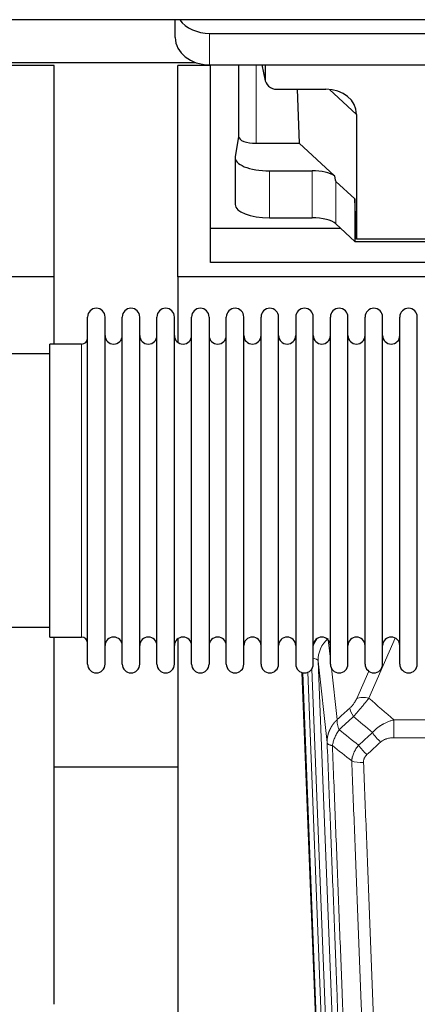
# Model space of a CAD drawing. Header units: inches. Extents: x 0 to 23760, y -13 to 16800.
# Tile 66 of 256: x 5781 to 6012, y 6071 to 6644. Entities that reach past the tile are written whole.
import ezdxf

# ---------------------------------------------------------------- set-up
doc = ezdxf.new("R2010")
doc.units = ezdxf.units.IN
doc.layers.add('1', color=7, linetype='Continuous', true_color=0xffffff)

msp = doc.modelspace()

# ---------------------------------------------------------------- linework, layer by layer
at = {"layer": '1', "color": 2, "linetype": 'Continuous', "lineweight": 25}
for p, q in [((6983.786, 6643.515), (2473.286, 6643.515)), ((5871.339, 6633.142), (5871.339, 6643.515)), ((5891.339, 6635.535), (6116.339, 6635.535)), ((5771.311, 6618.63), (5883.246, 6618.63)), ((5800.946, 6616.89), (5771.31, 6616.89)), ((5800.946, 6494.065), (5800.946, 6616.89)), ((5872.946, 6494.065), (5872.946, 6616.89)), ((5891.946, 6616.89), (5872.946, 6616.89)), ((5891.339, 6617.274), (6116.339, 6617.274)), ((5891.946, 6522.179), (5891.946, 6617.273)), ((5908.272, 6617.276), (5908.272, 6575.534)), ((5921.684, 6617.274), (5923.789, 6608.032)), ((5923.65, 6617.274), (5923.65, 6609.263)), ((5930.623, 6603.078), (5959.084, 6603.078)), ((5942.337, 6603.077), (5943.571, 6571.628)), ((5976.88, 6588.447), (5976.88, 6515.853)), ((5908.272, 6575.665), (5906.201, 6563.776)), ((5918.48, 6571.628), (5943.571, 6571.628)), ((5964.12, 6552.649), (5943.571, 6571.628)), ((5906.157, 6563.267), (5906.157, 6536.012)), ((5926.157, 6555.613), (5950.991, 6555.613)), ((5975.959, 6539.312), (5964.849, 6549.479)), ((5975.959, 6539.312), (5975.959, 6514.55)), ((5976.88, 6515.853), (5975.959, 6539.312)), ((5926.157, 6528.359), (5950.991, 6528.359)), ((5891.946, 6502.377), (5891.946, 6522.179)), ((5967.707, 6522.179), (5891.946, 6522.179)), ((5964.849, 6524.815), (5975.959, 6514.55)), ((6066.915, 6515.853), (5976.88, 6515.853)), ((5975.959, 6514.55), (6067.896, 6514.55)), ((6321.946, 6502.377), (5891.946, 6502.377)), ((5800.946, 6494.065), (5312.946, 6494.065)), ((5800.946, 6454.866), (5800.946, 6494.065)), ((5872.946, 6494.065), (5872.946, 6455.82)), ((6360.946, 6494.065), (5872.946, 6494.065)), ((5820.286, 6459.215), (5820.286, 6470.616)), ((5830.486, 6459.215), (5830.486, 6470.616)), ((5840.486, 6459.215), (5840.486, 6470.616)), ((5850.686, 6459.215), (5850.686, 6470.616)), ((5860.686, 6459.215), (5860.686, 6470.616)), ((5870.886, 6459.215), (5870.886, 6470.616)), ((5880.886, 6459.215), (5880.886, 6470.616)), ((5891.086, 6470.616), (5891.086, 6459.215)), ((5901.086, 6459.215), (5901.086, 6470.616)), ((5911.286, 6459.215), (5911.286, 6470.616)), ((5921.286, 6268.816), (5921.286, 6470.616)), ((5931.486, 6268.816), (5931.486, 6470.616)), ((5941.486, 6470.616), (5941.486, 6268.816)), ((5951.686, 6268.816), (5951.686, 6470.616)), ((5961.686, 6268.816), (5961.686, 6470.616)), ((5971.886, 6268.816), (5971.886, 6470.616)), ((5981.886, 6268.816), (5981.886, 6470.616)), ((5992.086, 6268.816), (5992.086, 6470.616)), ((6002.086, 6268.816), (6002.086, 6470.616)), ((6012.286, 6268.816), (6012.286, 6470.616)), ((5820.286, 6268.816), (5820.286, 6459.215)), ((5830.486, 6268.816), (5830.486, 6459.215)), ((5840.486, 6268.816), (5840.486, 6459.215)), ((5850.686, 6268.816), (5850.686, 6459.215)), ((5860.686, 6268.816), (5860.686, 6459.215)), ((5870.886, 6268.816), (5870.886, 6459.215)), ((5880.886, 6268.816), (5880.886, 6459.215)), ((5891.086, 6459.215), (5891.086, 6268.816)), ((5901.086, 6268.816), (5901.086, 6459.215)), ((5911.286, 6268.816), (5911.286, 6459.215)), ((5816.786, 6454.866), (5798.286, 6454.866)), ((5798.286, 6445.245), (5798.286, 6454.866)), ((5798.286, 6449.216), (5702.286, 6449.216)), ((5798.286, 6284.566), (5798.286, 6445.245)), ((5702.286, 6290.216), (5798.286, 6290.216)), ((5798.286, 6284.566), (5816.786, 6284.566)), ((5800.946, 6070.998), (5800.946, 6284.561)), ((5872.946, 6283.607), (5872.946, 6056.806)), ((5957.882, 5944.512), (5945.309, 6263.875)), ((5872.939, 6208.841), (5800.93, 6208.841))]:
    msp.add_line(p, q, dxfattribs=at)
at = {"layer": '1', "color": 110, "linetype": 'Continuous', "lineweight": 13}
for p, q in [((5891.339, 6617.274), (5891.339, 6635.535)), ((5918.48, 6571.628), (5918.48, 6617.274)), ((5921.825, 6617.274), (5923.65, 6609.263)), ((5976.88, 6588.447), (5961.142, 6602.983)), ((5926.157, 6555.613), (5926.157, 6528.359)), ((5950.991, 6555.613), (5950.991, 6528.359)), ((5964.849, 6549.479), (5964.849, 6524.815)), ((5816.786, 6445.245), (5816.786, 6454.866)), ((5816.786, 6284.566), (5816.786, 6445.245)), ((5960.459, 6282.847), (5961.686, 6271.76)), ((5999.454, 6283.97), (5984.073, 6248.939)), ((5954.522, 6270.594), (5967.589, 5938.7)), ((5959.77, 6223.188), (5954.522, 6270.594)), ((5958.255, 5941.254), (5945.556, 6263.817)), ((5948.492, 6264.085), (5961.249, 5940.034)), ((5950.779, 6265.909), (5963.597, 5940.327)), ((5962.275, 6266.436), (5965.585, 6236.539)), ((5977.012, 6248.789), (5983.992, 6264.688)), ((5998.7, 6236.419), (6231.872, 6236.419)), ((5998.7, 6225.988), (5998.7, 6236.419)), ((6231.872, 6225.988), (5998.7, 6225.988))]:
    msp.add_line(p, q, dxfattribs=at)
at = {"layer": '1', "color": 2, "linetype": 'Continuous', "lineweight": 25}
for centre, radius, start, end in [((5825.386, 6470.616), 5.1, 0, 180), ((5845.586, 6470.616), 5.1, 0, 180), ((5865.786, 6470.616), 5.1, 0, 180), ((5885.986, 6470.616), 5.1, 0, 180), ((5906.186, 6470.616), 5.1, 0, 180), ((5926.386, 6470.616), 5.1, 0, 180), ((5946.586, 6470.616), 5.1, 0, 180), ((5966.786, 6470.616), 5.1, 0, 180), ((5986.986, 6470.616), 5.1, 0, 180), ((6007.186, 6470.616), 5.1, 0, 180), ((5816.786, 6458.366), 3.5, 270, 0), ((5835.486, 6459.866), 5, 180, 0), ((5855.686, 6459.866), 5, 180, 0), ((5875.886, 6459.866), 5, 180, 0), ((5896.086, 6459.866), 5, 180, 0), ((5916.286, 6459.866), 5, 180, 0), ((5936.486, 6459.866), 5, 180, 0), ((5956.686, 6459.866), 5, 180, 0), ((5976.886, 6459.866), 5, 180, 0), ((5997.086, 6459.866), 5, 180, 0), ((5816.786, 6281.066), 3.5, 0, 90), ((5835.486, 6279.566), 5, 0, 180), ((5855.686, 6279.566), 5, 0, 180), ((5875.886, 6279.566), 5, 0, 180), ((5896.086, 6279.566), 5, 0, 180), ((5916.286, 6279.566), 5, 0, 180), ((5936.486, 6279.566), 5, 0, 180), ((5956.686, 6279.566), 5, 0, 180), ((5976.886, 6279.566), 5, 0, 180), ((5997.086, 6279.566), 5, 0, 180), ((5825.386, 6268.816), 5.1, 180, 0), ((5845.586, 6268.816), 5.1, 180, 0), ((5865.786, 6268.816), 5.1, 180, 0), ((5885.986, 6268.816), 5.1, 180, 0), ((5906.186, 6268.816), 5.1, 180, 0), ((5926.386, 6268.816), 5.1, 180, 0), ((5946.586, 6268.816), 5.1, 180, 0), ((5966.786, 6268.816), 5.1, 180, 0), ((5986.986, 6268.816), 5.1, 180, 0), ((6007.186, 6268.816), 5.1, 180, 0)]:
    msp.add_arc(centre, radius, start, end, dxfattribs=at)
for centre, major_axis, ratio, start_param, end_param in [((5891.339, 6651.403), (-20, 0), 0.7933958, 0.5202527, 1.5707963), ((5891.339, 6633.142), (-20, 0), 0.7933958, 0, 1.5707963), ((5930.677, 6609.31), (-7.024, -0.222), 0.8867966, 6.2551969, 7.8183965), ((5958.468, 6587.941), (-18.368, -1.548), 0.8197595, 3.0726, 4.6099191), ((5918.48, 6575.534), (-10.208, 0), 0.3826834, 0.0000123, 1.5707963), ((5926.157, 6563.267), (-20, 0), 0.3826834, 6.216629, 7.8539816), ((5950.991, 6549.873), (15, 0), 0.3826834, 0.5047652, 1.5707963), ((5950.991, 6961.087), (13.933, -411.641), 0.0134983, 6.1578935, 6.2699677), ((5926.157, 6536.012), (-20, 0), 0.3826834, 0.0000123, 1.5707963), ((5950.991, 6522.618), (15, 0), 0.3826834, 0.392691, 1.5707963)]:
    msp.add_ellipse(centre, major_axis=major_axis, ratio=ratio, start_param=start_param, end_param=end_param, dxfattribs=at)
at = {"layer": '1', "color": 110, "linetype": 'Continuous', "lineweight": 13}
for centre, major_axis, ratio, start_param, end_param in [((5974.55, 6272.939), (24.034, -0.11), 0.8859493, 2.6223803, 2.8322909), ((5974.55, 6271.092), (20.033, -0.591), 0.8872905, 2.3837407, 3.2028538), ((5950.53, 6270.373), (3.997, 0.157), 0.4614673, 0.0341943, 1.2593116), ((5984.073, 6242.767), (-9.156, 4.02), 0.5833249, 4.9631119, 5.806783), ((5979.986, 6237.169), (6.719, -7.407), 0.3029797, 3.5431496, 4.2886573), ((5990.941, 6227.782), (6.736, -7.391), 0.3030979, 4.2875497, 5.03344), ((5982.933, 6220.49), (6.729, -7.397), 0.3051216, 4.2889758, 5.0360109), ((5980.961, 6215.896), (-9.992, -0.404), 0.431453, 0.7935197, 1.5533391)]:
    msp.add_ellipse(centre, major_axis=major_axis, ratio=ratio, start_param=start_param, end_param=end_param, dxfattribs=at)
for points, knots in [([(5977.012, 6248.789), (5976.986, 6248.732), (5976.961, 6248.674), (5976.908, 6248.558), (5976.881, 6248.499), (5976.798, 6248.324), (5976.74, 6248.206), (5976.561, 6247.851), (5976.432, 6247.612), (5976.224, 6247.249), (5976.153, 6247.127), (5976.041, 6246.944), (5975.984, 6246.852), (5975.926, 6246.759), (5975.887, 6246.698), (5975.867, 6246.667), (5975.687, 6246.389), (5975.52, 6246.144), (5975.169, 6245.657), (5974.986, 6245.416), (5974.745, 6245.118), (5974.673, 6245.028), (5974.598, 6244.939), (5974.549, 6244.88), (5974.524, 6244.85), (5974.398, 6244.702), (5974.297, 6244.586), (5973.99, 6244.243), (5973.782, 6244.022), (5973.359, 6243.596), (5973.143, 6243.39), (5972.925, 6243.191)], [0, 0, 0, 0, 0.03125, 0.03125, 0.0625, 0.0625, 0.125, 0.125, 0.25, 0.25, 0.3125, 0.3125, 0.34375, 0.359375, 0.359375, 0.375, 0.375, 0.5, 0.5, 0.625, 0.625, 0.65625, 0.671875, 0.671875, 0.6875, 0.6875, 0.75, 0.75, 0.875, 0.875, 1, 1, 1, 1]), ([(5975.178, 6238.359), (5975.562, 6238.797), (5976.332, 6239.681), (5977.108, 6240.581), (5977.691, 6241.261), (5977.886, 6241.489), (5978.13, 6241.775), (5978.179, 6241.832), (5978.277, 6241.947), (5978.423, 6242.118), (5978.569, 6242.29), (5979.053, 6242.86), (5979.436, 6243.314), (5980.195, 6244.217), (5980.571, 6244.666), (5981.036, 6245.225), (5981.128, 6245.336), (5981.313, 6245.559), (5981.588, 6245.89), (5981.858, 6246.218), (5982.392, 6246.867), (5982.74, 6247.292), (5983.249, 6247.919), (5983.417, 6248.126), (5983.666, 6248.433), (5983.748, 6248.535), (5983.912, 6248.738), (5983.993, 6248.839), (5984.073, 6248.939)], [0, 0, 0, 0, 0.125, 0.25, 0.25, 0.3125, 0.3125, 0.328125, 0.328125, 0.34375, 0.375, 0.375, 0.5, 0.5, 0.625, 0.625, 0.65625, 0.65625, 0.6875, 0.75, 0.75, 0.875, 0.875, 0.9375, 0.9375, 0.96875, 0.96875, 1, 1, 1, 1]), ([(5959.77, 6223.188), (5959.769, 6223.207), (5959.768, 6223.247), (5959.766, 6223.307), (5959.764, 6223.367), (5959.763, 6223.426), (5959.762, 6223.486), (5959.761, 6223.546), (5959.76, 6223.605), (5959.76, 6223.665), (5959.76, 6223.725), (5959.76, 6223.784), (5959.76, 6223.844), (5959.761, 6223.904), (5959.761, 6223.963), (5959.762, 6224.023), (5959.763, 6224.082), (5959.765, 6224.142), (5959.767, 6224.201), (5959.769, 6224.261), (5959.771, 6224.32), (5959.773, 6224.38), (5959.776, 6224.439), (5959.778, 6224.499), (5959.782, 6224.558), (5959.785, 6224.618), (5959.788, 6224.677), (5959.792, 6224.736), (5959.796, 6224.796), (5959.8, 6224.855), (5959.805, 6224.914), (5959.809, 6224.973), (5959.814, 6225.033), (5959.82, 6225.092), (5959.825, 6225.151), (5959.83, 6225.21), (5959.836, 6225.269), (5959.842, 6225.328), (5959.849, 6225.387), (5959.855, 6225.446), (5959.862, 6225.505), (5959.869, 6225.564), (5959.876, 6225.623), (5959.883, 6225.682), (5959.891, 6225.741), (5959.899, 6225.8), (5959.907, 6225.858), (5959.915, 6225.917), (5959.923, 6225.976), (5959.932, 6226.034), (5959.941, 6226.093), (5959.95, 6226.152), (5959.959, 6226.21), (5959.969, 6226.269), (5959.979, 6226.327), (5959.989, 6226.385), (5959.999, 6226.444), (5960.01, 6226.502), (5960.02, 6226.56), (5960.031, 6226.619), (5960.042, 6226.677), (5960.053, 6226.735), (5960.065, 6226.793), (5960.077, 6226.851), (5960.089, 6226.909), (5960.101, 6226.967), (5960.113, 6227.025), (5960.126, 6227.083), (5960.138, 6227.14), (5960.151, 6227.198), (5960.165, 6227.256), (5960.178, 6227.313), (5960.192, 6227.371), (5960.205, 6227.429), (5960.22, 6227.486), (5960.234, 6227.543), (5960.248, 6227.601), (5960.263, 6227.658), (5960.278, 6227.715), (5960.293, 6227.773), (5960.308, 6227.83), (5960.323, 6227.887), (5960.339, 6227.944), (5960.355, 6228.001), (5960.371, 6228.058), (5960.387, 6228.115), (5960.404, 6228.171), (5960.42, 6228.228), (5960.437, 6228.285), (5960.454, 6228.341), (5960.472, 6228.398), (5960.489, 6228.454), (5960.507, 6228.511), (5960.525, 6228.567), (5960.543, 6228.623), (5960.561, 6228.68), (5960.579, 6228.736), (5960.598, 6228.792), (5960.617, 6228.848), (5960.636, 6228.904), (5960.655, 6228.96), (5960.675, 6229.015), (5960.694, 6229.071), (5960.714, 6229.127), (5960.734, 6229.183), (5960.754, 6229.238), (5960.774, 6229.293), (5960.795, 6229.349), (5960.816, 6229.404), (5960.837, 6229.459), (5960.858, 6229.515), (5960.879, 6229.57), (5960.901, 6229.625), (5960.922, 6229.68), (5960.944, 6229.735), (5960.966, 6229.789), (5960.988, 6229.844), (5961.011, 6229.899), (5961.033, 6229.953), (5961.056, 6230.008), (5961.079, 6230.062), (5961.102, 6230.117), (5961.126, 6230.171), (5961.149, 6230.225), (5961.173, 6230.279), (5961.197, 6230.333), (5961.221, 6230.387), (5961.245, 6230.441), (5961.269, 6230.495), (5961.294, 6230.548), (5961.318, 6230.602), (5961.343, 6230.656), (5961.368, 6230.709), (5961.394, 6230.762), (5961.419, 6230.816), (5961.445, 6230.869), (5961.471, 6230.922), (5961.496, 6230.975), (5961.523, 6231.028), (5961.549, 6231.081), (5961.575, 6231.134), (5961.602, 6231.186), (5961.629, 6231.239), (5961.656, 6231.291), (5961.683, 6231.344), (5961.71, 6231.396), (5961.738, 6231.448), (5961.765, 6231.5), (5961.793, 6231.553), (5961.821, 6231.605), (5961.849, 6231.656), (5961.877, 6231.708), (5961.906, 6231.76), (5961.934, 6231.812), (5961.963, 6231.863), (5961.992, 6231.914), (5962.021, 6231.966), (5962.05, 6232.017), (5962.08, 6232.068), (5962.109, 6232.119), (5962.139, 6232.17), (5962.169, 6232.221), (5962.199, 6232.272), (5962.229, 6232.323), (5962.259, 6232.373), (5962.29, 6232.424), (5962.32, 6232.474), (5962.351, 6232.524), (5962.382, 6232.574), (5962.413, 6232.625), (5962.445, 6232.675), (5962.476, 6232.724), (5962.507, 6232.774), (5962.539, 6232.824), (5962.571, 6232.874), (5962.603, 6232.923), (5962.635, 6232.973), (5962.667, 6233.022), (5962.7, 6233.071), (5962.732, 6233.12), (5962.765, 6233.169), (5962.798, 6233.218), (5962.831, 6233.267), (5962.864, 6233.316), (5962.897, 6233.364), (5962.931, 6233.413), (5962.964, 6233.461), (5962.998, 6233.509), (5963.032, 6233.558), (5963.066, 6233.606), (5963.1, 6233.654), (5963.134, 6233.702), (5963.169, 6233.749), (5963.203, 6233.797), (5963.238, 6233.845), (5963.273, 6233.892), (5963.308, 6233.939), (5963.343, 6233.987), (5963.378, 6234.034), (5963.413, 6234.081), (5963.449, 6234.128), (5963.484, 6234.175), (5963.52, 6234.221), (5963.556, 6234.268), (5963.592, 6234.315), (5963.628, 6234.361), (5963.664, 6234.407), (5963.701, 6234.453), (5963.737, 6234.499), (5963.774, 6234.545), (5963.811, 6234.591), (5963.848, 6234.637), (5963.885, 6234.683), (5963.922, 6234.728), (5963.959, 6234.774), (5963.996, 6234.819), (5964.034, 6234.864), (5964.072, 6234.909), (5964.109, 6234.954), (5964.147, 6234.999), (5964.185, 6235.044), (5964.223, 6235.089), (5964.261, 6235.133), (5964.3, 6235.177), (5964.338, 6235.222), (5964.377, 6235.266), (5964.416, 6235.31), (5964.454, 6235.354), (5964.493, 6235.398), (5964.532, 6235.442), (5964.571, 6235.485), (5964.611, 6235.529), (5964.65, 6235.572), (5964.69, 6235.616), (5964.729, 6235.659), (5964.769, 6235.702), (5964.809, 6235.745), (5964.849, 6235.788), (5964.889, 6235.83), (5964.929, 6235.873), (5964.969, 6235.915), (5965.009, 6235.958), (5965.05, 6236), (5965.09, 6236.042), (5965.131, 6236.084), (5965.172, 6236.126), (5965.213, 6236.168), (5965.254, 6236.21), (5965.295, 6236.251), (5965.336, 6236.293), (5965.377, 6236.334), (5965.418, 6236.375), (5965.46, 6236.416), (5965.502, 6236.457), (5965.543, 6236.498), (5965.571, 6236.526), (5965.585, 6236.539)], [0, 0, 0, 0, 0.0042303, 0.0084583, 0.0126838, 0.016907, 0.0211277, 0.0253461, 0.0295621, 0.0337757, 0.037987, 0.0421959, 0.0464023, 0.0506064, 0.0548082, 0.0590075, 0.0632045, 0.0673991, 0.0715913, 0.0757811, 0.0799686, 0.0841537, 0.0883364, 0.0925167, 0.0966947, 0.1008703, 0.1050435, 0.1092144, 0.1133829, 0.117549, 0.1217128, 0.1258741, 0.1300332, 0.1341898, 0.1383441, 0.1424961, 0.1466456, 0.1507929, 0.1549377, 0.1590802, 0.1632203, 0.1673581, 0.1714935, 0.1756266, 0.1797573, 0.1838856, 0.1880116, 0.1921352, 0.1962565, 0.2003755, 0.204492, 0.2086063, 0.2127182, 0.2168277, 0.2209349, 0.2250397, 0.2291422, 0.2332423, 0.2373401, 0.2414356, 0.2455287, 0.2496195, 0.2537079, 0.257794, 0.2618777, 0.2659591, 0.2700382, 0.2741149, 0.2781893, 0.2822614, 0.2863311, 0.2903985, 0.2944635, 0.2985262, 0.3025866, 0.3066447, 0.3107004, 0.3147538, 0.3188048, 0.3228536, 0.3269, 0.3309441, 0.3349858, 0.3390253, 0.3430624, 0.3470972, 0.3511296, 0.3551598, 0.3591876, 0.3632131, 0.3672363, 0.3712571, 0.3752757, 0.3792919, 0.3833058, 0.3873174, 0.3913267, 0.3953337, 0.3993384, 0.4033407, 0.4073408, 0.4113385, 0.4153339, 0.419327, 0.4233179, 0.4273064, 0.4312926, 0.4352765, 0.4392581, 0.4432373, 0.4472143, 0.451189, 0.4551614, 0.4591315, 0.4630993, 0.4670648, 0.471028, 0.4749889, 0.4789475, 0.4829038, 0.4868578, 0.4908095, 0.494759, 0.4987061, 0.502651, 0.5065936, 0.5105338, 0.5144718, 0.5184076, 0.522341, 0.5262721, 0.530201, 0.5341276, 0.5380519, 0.5419739, 0.5458936, 0.5498111, 0.5537262, 0.5576392, 0.5615498, 0.5654581, 0.5693642, 0.573268, 0.5771696, 0.5810688, 0.5849658, 0.5888606, 0.592753, 0.5966432, 0.6005311, 0.6044168, 0.6083002, 0.6121813, 0.6160602, 0.6199368, 0.6238111, 0.6276832, 0.6315531, 0.6354206, 0.6392859, 0.643149, 0.6470098, 0.6508684, 0.6547247, 0.6585787, 0.6624305, 0.66628, 0.6701273, 0.6739724, 0.6778152, 0.6816557, 0.685494, 0.6893301, 0.6931639, 0.6969955, 0.7008248, 0.7046519, 0.7084768, 0.7122994, 0.7161198, 0.7199379, 0.7237539, 0.7275675, 0.731379, 0.7351882, 0.7389952, 0.7427999, 0.7466024, 0.7504027, 0.7542008, 0.7579966, 0.7617902, 0.7655816, 0.7693708, 0.7731577, 0.7769424, 0.7807249, 0.7845052, 0.7882833, 0.7920591, 0.7958327, 0.7996042, 0.8033734, 0.8071403, 0.8109051, 0.8146677, 0.818428, 0.8221862, 0.8259421, 0.8296958, 0.8334474, 0.8371967, 0.8409438, 0.8446887, 0.8484314, 0.8521719, 0.8559102, 0.8596463, 0.8633802, 0.867112, 0.8708415, 0.8745688, 0.8782939, 0.8820169, 0.8857376, 0.8894562, 0.8931726, 0.8968867, 0.9005987, 0.9043086, 0.9080162, 0.9117216, 0.9154249, 0.919126, 0.9228249, 0.9265216, 0.9302161, 0.9339085, 0.9375987, 0.9412867, 0.9449725, 0.9486562, 0.9523377, 0.956017, 0.9596942, 0.9633691, 0.967042, 0.9707126, 0.9743811, 0.9780474, 0.9817116, 0.9853736, 0.9890334, 0.9926911, 0.9963466, 1, 1, 1, 1]), ([(5966.691, 6230.653), (5966.584, 6230.937), (5966.484, 6231.218), (5966.296, 6231.776), (5966.209, 6232.051), (5966.05, 6232.594), (5965.978, 6232.861), (5965.849, 6233.385), (5965.792, 6233.641), (5965.695, 6234.142), (5965.655, 6234.386), (5965.593, 6234.86), (5965.57, 6235.09), (5965.53, 6235.756), (5965.539, 6236.167), (5965.585, 6236.539)], [0, 0, 0, 0, 0.125, 0.125, 0.25, 0.25, 0.375, 0.375, 0.5, 0.5, 0.625, 0.625, 0.75, 0.75, 1, 1, 1, 1]), ([(5986.124, 6228.968), (5986.324, 6229.197), (5986.529, 6229.422), (5986.846, 6229.754), (5986.954, 6229.864), (5987.17, 6230.081), (5987.28, 6230.188), (5987.833, 6230.719), (5988.294, 6231.126), (5989.251, 6231.903), (5989.747, 6232.274), (5990.388, 6232.717), (5990.518, 6232.804), (5990.714, 6232.934), (5990.779, 6232.976), (5990.911, 6233.062), (5990.977, 6233.104), (5991.308, 6233.314), (5991.642, 6233.517), (5991.982, 6233.713), (5992.118, 6233.79), (5992.187, 6233.829), (5992.392, 6233.944), (5992.53, 6234.019), (5992.943, 6234.239), (5993.221, 6234.381), (5994.058, 6234.79), (5994.624, 6235.041), (5995.767, 6235.504), (5996.345, 6235.714), (5997.513, 6236.096), (5998.103, 6236.268), (5998.7, 6236.419)], [0, 0, 0, 0, 0.0625, 0.0625, 0.09375, 0.09375, 0.125, 0.125, 0.25, 0.25, 0.375, 0.375, 0.40625, 0.40625, 0.421875, 0.421875, 0.4375, 0.4375, 0.5, 0.515625, 0.515625, 0.53125, 0.53125, 0.5625, 0.5625, 0.625, 0.625, 0.75, 0.75, 0.875, 0.875, 1, 1, 1, 1]), ([(5962.826, 6221.407), (5962.954, 6222.152), (5963.133, 6222.914), (5963.589, 6224.459), (5963.867, 6225.241), (5964.355, 6226.414), (5964.529, 6226.806), (5964.902, 6227.586), (5965.099, 6227.976), (5965.725, 6229.138), (5966.188, 6229.904), (5966.691, 6230.653)], [0, 0, 0, 0, 0.25, 0.25, 0.5, 0.5, 0.625, 0.625, 0.75, 0.75, 1, 1, 1, 1]), ([(5990.941, 6223.513), (5991.067, 6223.627), (5991.197, 6223.738), (5991.398, 6223.897), (5991.466, 6223.949), (5991.604, 6224.051), (5991.674, 6224.1), (5992.026, 6224.343), (5992.321, 6224.518), (5992.931, 6224.837), (5993.247, 6224.98), (5993.654, 6225.14), (5993.736, 6225.171), (5993.901, 6225.231), (5993.984, 6225.26), (5994.232, 6225.344), (5994.398, 6225.396), (5994.899, 6225.541), (5995.237, 6225.622), (5995.916, 6225.76), (5996.259, 6225.815), (5996.948, 6225.903), (5997.296, 6225.935), (5997.994, 6225.978), (5998.346, 6225.988), (5998.7, 6225.988)], [0, 0, 0, 0, 0.0625, 0.0625, 0.09375, 0.09375, 0.125, 0.125, 0.25, 0.25, 0.375, 0.375, 0.40625, 0.40625, 0.4375, 0.4375, 0.5, 0.5, 0.625, 0.625, 0.75, 0.75, 0.875, 0.875, 1, 1, 1, 1]), ([(5971.965, 5900.519), (5971.52, 5913.367), (5970.615, 5939.218), (5969.208, 5978.461), (5968.238, 6004.935), (5967.683, 6019.914), (5967.621, 6021.58), (5967.498, 6024.913), (5967.312, 6029.917), (5966.875, 6041.616), (5966.496, 6051.685), (5966.178, 6060.098), (5966.115, 6061.782), (5965.987, 6065.152), (5965.795, 6070.21), (5965.345, 6082.034), (5964.955, 6092.206), (5964.169, 6112.601), (5963.105, 6139.929), (5961.464, 6181.323), (5960.34, 6209.188), (5959.77, 6223.188)], [0, 0, 0, 0, 0.125, 0.25, 0.375, 0.375, 0.390625, 0.390625, 0.40625, 0.4375, 0.5, 0.5, 0.515625, 0.515625, 0.53125, 0.5625, 0.625, 0.625, 0.75, 0.875, 1, 1, 1, 1]), ([(5959.77, 6223.188), (5959.8, 6222.984), (5959.89, 6222.788), (5960.113, 6222.514), (5960.202, 6222.426), (5960.407, 6222.257), (5960.525, 6222.176), (5960.786, 6222.022), (5960.93, 6221.95), (5961.244, 6221.814), (5961.414, 6221.751), (5961.778, 6221.634), (5961.973, 6221.581), (5962.383, 6221.486), (5962.599, 6221.444), (5962.826, 6221.407)], [0, 0, 0, 0, 0.25, 0.25, 0.375, 0.375, 0.5, 0.5, 0.625, 0.625, 0.75, 0.75, 0.875, 0.875, 1, 1, 1, 1]), ([(5962.826, 6221.407), (5963.397, 6207.354), (5964.525, 6179.383), (5966.17, 6137.832), (5967.236, 6110.4), (5968.025, 6089.928), (5968.416, 6079.717), (5968.867, 6067.848), (5969.06, 6062.771), (5969.188, 6059.389), (5969.252, 6057.698), (5969.57, 6049.253), (5969.95, 6039.146), (5970.388, 6027.402), (5970.575, 6022.379), (5970.699, 6019.033), (5970.761, 6017.361), (5971.317, 6002.325), (5972.29, 5975.75), (5973.7, 5936.357), (5974.609, 5910.407), (5975.055, 5897.511)], [0, 0, 0, 0, 0.125, 0.25, 0.375, 0.375, 0.4375, 0.46875, 0.484375, 0.484375, 0.5, 0.5, 0.5625, 0.59375, 0.609375, 0.609375, 0.625, 0.625, 0.75, 0.875, 1, 1, 1, 1]), ([(5974.077, 6212.54), (5974.114, 6212.934), (5974.167, 6213.328), (5974.255, 6213.823), (5974.274, 6213.922), (5974.313, 6214.12), (5974.334, 6214.219), (5974.4, 6214.516), (5974.448, 6214.713), (5974.604, 6215.304), (5974.846, 6216.088), (5975.154, 6216.864), (5975.41, 6217.443), (5975.522, 6217.684), (5975.64, 6217.923), (5975.688, 6218.019), (5975.712, 6218.067), (5975.786, 6218.211), (5975.836, 6218.306), (5976.09, 6218.781), (5976.308, 6219.154), (5976.773, 6219.89), (5977.268, 6220.613), (5977.82, 6221.313), (5978.11, 6221.657)], [0, 0, 0, 0, 0.125, 0.125, 0.15625, 0.15625, 0.1875, 0.1875, 0.25, 0.25, 0.375, 0.5, 0.5, 0.5625, 0.578125, 0.578125, 0.59375, 0.59375, 0.625, 0.625, 0.75, 0.75, 0.875, 1, 1, 1, 1]), ([(5986.051, 5893.942), (5985.613, 5906.639), (5984.722, 5932.185), (5983.8, 5958.032), (5983.097, 5977.53), (5982.861, 5984.048), (5982.384, 5997.122), (5982.144, 6003.678), (5981.418, 6023.402), (5980.926, 6036.623), (5980.301, 6053.237), (5980.176, 6056.564), (5979.925, 6063.226), (5979.546, 6073.231), (5979.163, 6083.273), (5978.391, 6103.406), (5977.347, 6130.38), (5975.738, 6171.232), (5974.635, 6198.727), (5974.077, 6212.54)], [0, 0, 0, 0, 0.125, 0.25, 0.25, 0.3125, 0.3125, 0.375, 0.375, 0.5, 0.5, 0.53125, 0.53125, 0.5625, 0.625, 0.625, 0.75, 0.875, 1, 1, 1, 1]), ([(5980.961, 6211.579), (5980.952, 6211.792), (5980.954, 6212.006), (5980.971, 6212.272), (5980.976, 6212.325), (5980.985, 6212.431), (5980.991, 6212.485), (5981.01, 6212.644), (5981.026, 6212.749), (5981.081, 6213.063), (5981.129, 6213.269), (5981.25, 6213.676), (5981.322, 6213.877), (5981.448, 6214.173), (5981.493, 6214.271), (5981.565, 6214.417), (5981.59, 6214.466), (5981.641, 6214.562), (5981.668, 6214.61), (5981.802, 6214.847), (5981.92, 6215.03), (5982.176, 6215.383), (5982.314, 6215.553), (5982.609, 6215.881), (5982.766, 6216.039), (5982.933, 6216.191)], [0, 0, 0, 0, 0.125, 0.125, 0.15625, 0.15625, 0.1875, 0.1875, 0.25, 0.25, 0.375, 0.375, 0.5, 0.5, 0.5625, 0.5625, 0.59375, 0.59375, 0.625, 0.625, 0.75, 0.75, 0.875, 0.875, 1, 1, 1, 1]), ([(5980.961, 6211.579), (5981.518, 6197.749), (5982.619, 6170.218), (5984.226, 6129.314), (5985.269, 6102.306), (5986.039, 6082.148), (5986.422, 6072.093), (5986.8, 6062.075), (5987.051, 6055.404), (5987.177, 6052.073), (5987.8, 6035.438), (5988.291, 6022.201), (5989.017, 6002.452), (5989.257, 5995.887), (5989.732, 5982.797), (5989.968, 5976.27), (5990.67, 5956.747), (5991.591, 5930.867), (5992.481, 5905.29), (5992.919, 5892.576)], [0, 0, 0, 0, 0.125, 0.25, 0.375, 0.375, 0.4375, 0.46875, 0.46875, 0.5, 0.5, 0.625, 0.625, 0.6875, 0.6875, 0.75, 0.75, 0.875, 1, 1, 1, 1])]:
    msp.add_open_spline(points, degree=3, knots=knots, dxfattribs=at)
for points in [[(5984.073, 6248.939), (5988.952, 6244.768), (5993.828, 6240.595), (5998.7, 6236.419)], [(5965.585, 6236.539), (5968.032, 6238.755), (5970.478, 6240.972), (5972.925, 6243.191)], [(5975.178, 6238.359), (5972.349, 6235.788), (5969.52, 6233.219), (5966.691, 6230.653)], [(5986.124, 6228.968), (5982.477, 6232.1), (5978.828, 6235.23), (5975.178, 6238.359)], [(5966.691, 6230.653), (5970.495, 6227.65), (5974.302, 6224.651), (5978.11, 6221.657)], [(5978.11, 6221.657), (5980.782, 6224.092), (5983.453, 6226.529), (5986.124, 6228.968)], [(5990.941, 6223.513), (5988.272, 6221.07), (5985.603, 6218.629), (5982.933, 6216.191)], [(5974.077, 6212.54), (5970.325, 6215.491), (5966.574, 6218.447), (5962.826, 6221.407)]]:
    msp.add_open_spline(points, degree=3, dxfattribs=at)

doc.saveas('drawing.dxf')
